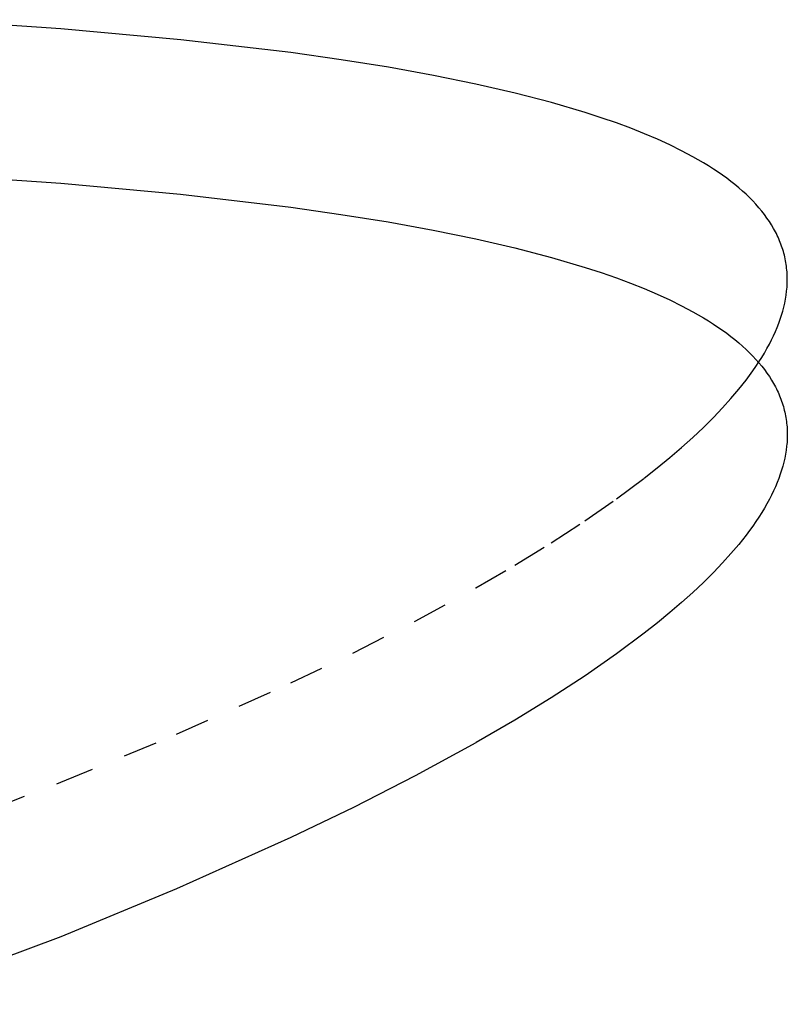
# Model space of a CAD drawing. Header units: millimetres. Extents: x 0 to 1551, y 0 to 1543.
# Tile 67 of 69: x 1462 to 1507, y 1189 to 1246. Entities that reach past the tile are written whole.
import ezdxf

# ---------------------------------------------------------------- set-up
doc = ezdxf.new("R2010")
doc.units = ezdxf.units.MM
doc.linetypes.add('Hidden', pattern=[4, 2, -2])
doc.layers.add('Make2D$Hidden$Curves', color=7, linetype='Hidden', true_color=0x8c8c8c)
doc.layers.add('Make2D$Visible$Curves', color=7, linetype='Continuous', true_color=0x000000)

msp = doc.modelspace()

# ---------------------------------------------------------------- linework, layer by layer
at = {"layer": 'Make2D$Hidden$Curves'}
for p, q in [((1507.086, 1231.064), (1507.087, 1231.176)), ((1507.05, 1230.499), (1507.061, 1230.613)), ((1507.061, 1230.613), (1507.07, 1230.726)), ((1507.07, 1230.726), (1507.077, 1230.839)), ((1507.077, 1230.839), (1507.082, 1230.952)), ((1507.082, 1230.952), (1507.086, 1231.064)), ((1506.939, 1229.809), (1506.984, 1230.041)), ((1506.984, 1230.041), (1507.021, 1230.271)), ((1507.021, 1230.271), (1507.05, 1230.499)), ((1506.825, 1229.342), (1506.886, 1229.576)), ((1506.886, 1229.576), (1506.939, 1229.809)), ((1506.592, 1228.627), (1506.678, 1228.866)), ((1506.678, 1228.866), (1506.755, 1229.103)), ((1506.755, 1229.103), (1506.825, 1229.342)), ((1506.397, 1228.145), (1506.499, 1228.387)), ((1506.499, 1228.387), (1506.592, 1228.627)), ((1506.169, 1227.658), (1506.287, 1227.902)), ((1506.287, 1227.902), (1506.397, 1228.145)), ((1505.755, 1226.896), (1505.903, 1227.153)), ((1505.903, 1227.153), (1506.043, 1227.412)), ((1506.043, 1227.412), (1506.169, 1227.658)), ((1505.434, 1226.377), (1505.599, 1226.637)), ((1505.599, 1226.637), (1505.755, 1226.896)), ((1505.078, 1225.852), (1505.261, 1226.115)), ((1505.261, 1226.115), (1505.434, 1226.377)), ((1504.689, 1225.322), (1504.888, 1225.588)), ((1504.888, 1225.588), (1505.078, 1225.852)), ((1504.262, 1224.784), (1504.689, 1225.322)), ((1503.804, 1224.243), (1504.262, 1224.784)), ((1503.311, 1223.697), (1503.804, 1224.243)), ((1502.202, 1222.567), (1502.785, 1223.146)), ((1502.785, 1223.146), (1503.311, 1223.697)), ((1501.585, 1221.986), (1502.202, 1222.567)), ((1500.932, 1221.4), (1501.585, 1221.986)), ((1500.244, 1220.809), (1500.932, 1221.4)), ((1499.52, 1220.213), (1500.244, 1220.809)), ((1498.761, 1219.613), (1499.52, 1220.213)), ((1497.138, 1218.4), (1498.761, 1219.613)), ((1495.311, 1217.126), (1497.138, 1218.4)), ((1493.339, 1215.837), (1495.311, 1217.126)), ((1491.224, 1214.535), (1493.339, 1215.837)), ((1488.968, 1213.22), (1491.224, 1214.535)), ((1485.423, 1211.283), (1488.967, 1213.219)), ((1488.967, 1213.219), (1488.968, 1213.22)), ((1481.832, 1209.437), (1485.423, 1211.283)), ((1478.195, 1207.684), (1481.832, 1209.437)), ((1471.544, 1204.693), (1478.194, 1207.684)), ((1464.808, 1201.898), (1471.544, 1204.693)), ((1457.1, 1198.934), (1464.805, 1201.897)), ((1464.805, 1201.897), (1464.808, 1201.898))]:
    msp.add_line(p, q, dxfattribs=at)
at = {"layer": 'Make2D$Visible$Curves'}
for p, q in [((1464.805, 1245.776), (1457.111, 1246.31)), ((1471.787, 1245.143), (1464.805, 1245.776)), ((1478.195, 1244.391), (1471.787, 1245.143)), ((1481.112, 1243.979), (1478.195, 1244.391)), ((1483.874, 1243.539), (1481.112, 1243.979)), ((1486.494, 1243.067), (1483.874, 1243.539)), ((1488.968, 1242.564), (1486.494, 1243.067)), ((1491.247, 1242.039), (1488.968, 1242.564)), ((1493.371, 1241.485), (1491.247, 1242.039)), ((1495.331, 1240.905), (1493.371, 1241.485)), ((1496.253, 1240.604), (1495.331, 1240.905)), ((1497.138, 1240.296), (1496.253, 1240.604)), ((1497.974, 1239.985), (1497.138, 1240.296)), ((1498.767, 1239.669), (1497.974, 1239.985)), ((1499.526, 1239.345), (1498.767, 1239.669)), ((1500.249, 1239.014), (1499.526, 1239.345)), ((1500.936, 1238.675), (1500.249, 1239.014)), ((1501.588, 1238.329), (1500.936, 1238.675)), ((1502.205, 1237.975), (1501.588, 1238.329)), ((1502.5, 1237.795), (1502.205, 1237.975)), ((1502.785, 1237.613), (1502.5, 1237.795)), ((1503.057, 1237.433), (1502.785, 1237.613)), ((1457.085, 1237.326), (1464.805, 1236.784)), ((1503.315, 1237.254), (1503.057, 1237.433)), ((1503.565, 1237.073), (1503.315, 1237.254)), ((1503.807, 1236.89), (1503.565, 1237.073)), ((1504.04, 1236.705), (1503.807, 1236.89)), ((1464.805, 1236.784), (1471.767, 1236.146)), ((1504.265, 1236.519), (1504.04, 1236.705)), ((1504.481, 1236.331), (1504.265, 1236.519)), ((1504.689, 1236.141), (1504.481, 1236.331)), ((1471.767, 1236.146), (1478.195, 1235.386)), ((1504.891, 1235.947), (1504.689, 1236.141)), ((1505.081, 1235.753), (1504.891, 1235.947)), ((1505.263, 1235.558), (1505.081, 1235.753)), ((1478.195, 1235.386), (1481.097, 1234.974)), ((1505.436, 1235.361), (1505.263, 1235.558)), ((1505.601, 1235.163), (1505.436, 1235.361)), ((1481.097, 1234.974), (1483.86, 1234.531)), ((1505.757, 1234.962), (1505.601, 1235.163)), ((1505.905, 1234.76), (1505.757, 1234.962)), ((1506.043, 1234.556), (1505.905, 1234.76)), ((1483.86, 1234.531), (1486.48, 1234.057)), ((1486.48, 1234.057), (1488.968, 1233.548)), ((1506.171, 1234.354), (1506.043, 1234.556)), ((1506.289, 1234.154), (1506.171, 1234.354)), ((1506.399, 1233.952), (1506.289, 1234.154)), ((1488.968, 1233.548), (1491.236, 1233.023)), ((1506.45, 1233.85), (1506.399, 1233.952)), ((1506.5, 1233.748), (1506.45, 1233.85)), ((1506.548, 1233.646), (1506.5, 1233.748)), ((1506.594, 1233.543), (1506.548, 1233.646)), ((1506.637, 1233.44), (1506.594, 1233.543)), ((1491.236, 1233.023), (1493.371, 1232.465)), ((1506.679, 1233.337), (1506.637, 1233.44)), ((1506.719, 1233.233), (1506.679, 1233.337)), ((1506.756, 1233.128), (1506.719, 1233.233)), ((1506.792, 1233.023), (1506.756, 1233.128)), ((1506.825, 1232.918), (1506.792, 1233.023)), ((1506.858, 1232.81), (1506.825, 1232.918)), ((1493.371, 1232.465), (1495.322, 1231.885)), ((1506.887, 1232.704), (1506.858, 1232.81)), ((1506.915, 1232.597), (1506.887, 1232.704)), ((1506.94, 1232.49), (1506.915, 1232.597)), ((1506.964, 1232.383), (1506.94, 1232.49)), ((1506.985, 1232.276), (1506.964, 1232.383)), ((1495.322, 1231.885), (1496.244, 1231.584)), ((1507.004, 1232.168), (1506.985, 1232.276)), ((1507.021, 1232.06), (1507.004, 1232.168)), ((1507.037, 1231.951), (1507.021, 1232.06)), ((1507.05, 1231.842), (1507.037, 1231.951)), ((1507.061, 1231.732), (1507.05, 1231.842)), ((1507.07, 1231.622), (1507.061, 1231.732)), ((1496.244, 1231.584), (1497.138, 1231.272)), ((1497.138, 1231.272), (1497.967, 1230.963)), ((1507.077, 1231.512), (1507.07, 1231.622)), ((1507.083, 1231.401), (1507.077, 1231.512)), ((1507.086, 1231.29), (1507.083, 1231.401)), ((1507.087, 1231.179), (1507.086, 1231.29)), ((1507.087, 1231.176), (1507.087, 1231.179)), ((1497.967, 1230.963), (1498.76, 1230.646)), ((1498.76, 1230.646), (1499.519, 1230.322)), ((1499.519, 1230.322), (1500.242, 1229.99)), ((1500.242, 1229.99), (1500.93, 1229.65)), ((1500.93, 1229.65), (1501.583, 1229.303)), ((1501.583, 1229.303), (1502.2, 1228.948)), ((1502.2, 1228.948), (1502.495, 1228.768)), ((1502.495, 1228.768), (1502.785, 1228.583)), ((1502.785, 1228.583), (1503.052, 1228.405)), ((1503.052, 1228.405), (1503.311, 1228.226)), ((1503.311, 1228.226), (1503.561, 1228.045)), ((1503.561, 1228.045), (1503.803, 1227.862)), ((1503.803, 1227.862), (1504.036, 1227.677)), ((1504.036, 1227.677), (1504.261, 1227.491)), ((1504.261, 1227.491), (1504.477, 1227.302)), ((1504.477, 1227.302), (1504.689, 1227.109)), ((1504.689, 1227.109), (1504.888, 1226.917)), ((1504.888, 1226.917), (1505.078, 1226.724)), ((1505.078, 1226.724), (1505.26, 1226.529)), ((1505.26, 1226.529), (1505.434, 1226.331)), ((1505.434, 1226.331), (1505.599, 1226.133)), ((1505.599, 1226.133), (1505.755, 1225.932)), ((1505.755, 1225.932), (1505.902, 1225.73)), ((1505.902, 1225.73), (1506.043, 1225.522)), ((1506.043, 1225.522), (1506.169, 1225.324)), ((1506.169, 1225.324), (1506.287, 1225.123)), ((1506.287, 1225.123), (1506.397, 1224.921)), ((1506.397, 1224.921), (1506.449, 1224.819)), ((1506.449, 1224.819), (1506.499, 1224.717)), ((1506.499, 1224.717), (1506.546, 1224.615)), ((1506.546, 1224.615), (1506.592, 1224.512)), ((1506.592, 1224.512), (1506.636, 1224.409)), ((1506.636, 1224.409), (1506.678, 1224.305)), ((1506.678, 1224.305), (1506.717, 1224.201)), ((1506.717, 1224.201), (1506.755, 1224.097)), ((1506.755, 1224.097), (1506.791, 1223.992)), ((1506.791, 1223.992), (1506.825, 1223.884)), ((1506.825, 1223.884), (1506.857, 1223.778)), ((1506.857, 1223.778), (1506.886, 1223.672)), ((1506.886, 1223.672), (1506.914, 1223.566)), ((1506.914, 1223.566), (1506.939, 1223.459)), ((1506.939, 1223.459), (1506.963, 1223.352)), ((1506.963, 1223.352), (1506.984, 1223.244)), ((1506.984, 1223.244), (1507.004, 1223.136)), ((1507.004, 1223.136), (1507.021, 1223.028)), ((1507.021, 1223.028), (1507.036, 1222.919)), ((1507.036, 1222.919), (1507.05, 1222.81)), ((1507.05, 1222.81), (1507.061, 1222.701)), ((1507.061, 1222.701), (1507.07, 1222.591)), ((1507.07, 1222.591), (1507.077, 1222.48)), ((1507.077, 1222.48), (1507.082, 1222.37)), ((1507.082, 1222.37), (1507.086, 1222.259)), ((1507.086, 1222.032), (1507.083, 1221.92)), ((1507.086, 1222.259), (1507.087, 1222.147)), ((1507.087, 1222.144), (1507.086, 1222.032)), ((1507.087, 1222.147), (1507.087, 1222.144)), ((1507.05, 1221.468), (1507.021, 1221.239)), ((1507.061, 1221.581), (1507.05, 1221.468)), ((1507.07, 1221.695), (1507.061, 1221.581)), ((1507.077, 1221.808), (1507.07, 1221.695)), ((1507.083, 1221.92), (1507.077, 1221.808)), ((1506.985, 1221.009), (1506.94, 1220.778)), ((1507.021, 1221.239), (1506.985, 1221.009)), ((1506.825, 1220.308), (1506.756, 1220.072)), ((1506.887, 1220.545), (1506.825, 1220.308)), ((1506.94, 1220.778), (1506.887, 1220.545)), ((1506.679, 1219.834), (1506.593, 1219.596)), ((1506.756, 1220.072), (1506.679, 1219.834)), ((1506.398, 1219.114), (1506.289, 1218.871)), ((1506.5, 1219.356), (1506.398, 1219.114)), ((1506.593, 1219.596), (1506.5, 1219.356)), ((1506.171, 1218.627), (1506.043, 1218.378)), ((1506.289, 1218.871), (1506.171, 1218.627)), ((1505.905, 1218.123), (1505.757, 1217.865)), ((1506.043, 1218.378), (1505.905, 1218.123)), ((1505.601, 1217.607), (1505.436, 1217.347)), ((1505.757, 1217.865), (1505.601, 1217.607)), ((1505.08, 1216.822), (1504.89, 1216.558)), ((1505.262, 1217.085), (1505.08, 1216.822)), ((1505.436, 1217.347), (1505.262, 1217.085)), ((1504.689, 1216.29), (1504.264, 1215.755)), ((1504.89, 1216.558), (1504.689, 1216.29)), ((1504.264, 1215.755), (1503.806, 1215.214)), ((1503.806, 1215.214), (1503.314, 1214.669)), ((1503.314, 1214.669), (1502.785, 1214.116)), ((1502.785, 1214.116), (1502.204, 1213.54)), ((1502.204, 1213.54), (1501.587, 1212.959)), ((1501.587, 1212.959), (1500.935, 1212.374)), ((1500.935, 1212.374), (1500.246, 1211.783)), ((1500.246, 1211.783), (1499.523, 1211.188)), ((1499.523, 1211.188), (1498.764, 1210.589)), ((1498.764, 1210.589), (1497.138, 1209.376)), ((1497.138, 1209.376), (1495.313, 1208.105)), ((1495.313, 1208.105), (1493.341, 1206.819)), ((1493.341, 1206.819), (1491.226, 1205.518)), ((1491.226, 1205.518), (1488.97, 1204.206)), ((1488.968, 1204.205), (1485.424, 1202.271)), ((1488.97, 1204.206), (1488.968, 1204.205)), ((1485.424, 1202.271), (1481.832, 1200.429)), ((1481.832, 1200.429), (1478.195, 1198.679)), ((1478.195, 1198.679), (1471.542, 1195.693)), ((1471.542, 1195.693), (1464.805, 1192.905)), ((1464.802, 1192.904), (1454.35, 1188.967)), ((1464.805, 1192.905), (1464.802, 1192.904))]:
    msp.add_line(p, q, dxfattribs=at)

doc.saveas('drawing.dxf')
